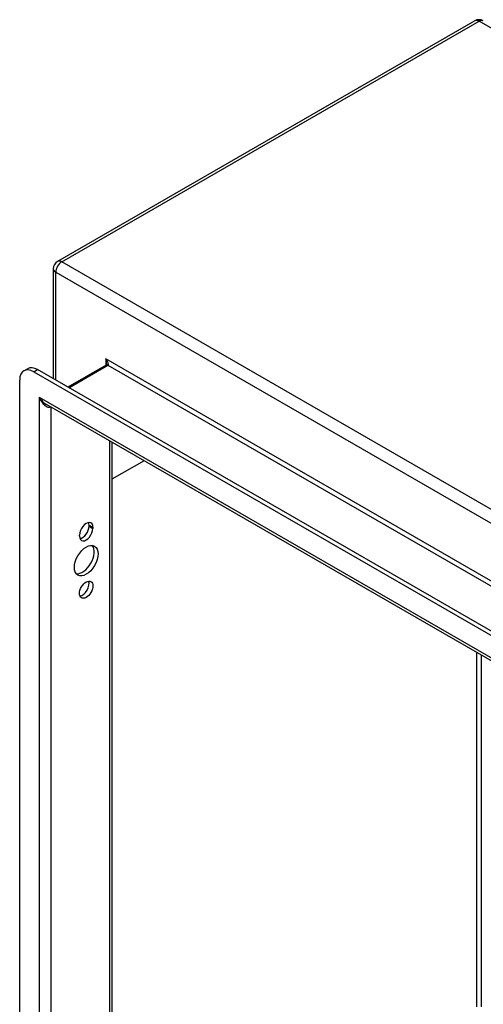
# Model space of a CAD drawing. Header units: inches. Extents: x 13 to 154, y 13 to 90.
# Tile 37 of 53: x 132.46 to 137.04, y 62.82 to 72.54. Entities that reach past the tile are written whole.
import ezdxf

# ---------------------------------------------------------------- set-up
doc = ezdxf.new("R2010")
doc.units = ezdxf.units.IN
doc.header["$MEASUREMENT"] = 0
doc.layers.add('Visible Edges(ANSI)', color=7, linetype='Continuous', lineweight=25)
doc.layers.add('Visible Tangent Edges(ANSI)', color=7, linetype='Continuous', lineweight=25)

msp = doc.modelspace()

# ---------------------------------------------------------------- linework, layer by layer
at = {"layer": 'Visible Edges(ANSI)'}
for p, q in [((136.9596, 72.5248), (132.8358, 70.1501)), ((132.7937, 70.0773), (132.7937, 68.9922)), ((133.3184, 69.1263), (132.9396, 68.9082)), ((132.5033, 69.0694), (132.5408, 69.091)), ((132.6015, 69.0597), (148.5699, 59.8642)), ((148.6074, 59.8858), (132.639, 69.0813)), ((132.4623, 60.3271), (132.4623, 68.979)), ((148.4778, 59.6677), (132.7286, 68.7371)), ((133.3741, 68.3653), (133.3741, 60.7102)), ((133.6917, 68.1824), (133.3741, 67.9995)), ((133.1483, 67.5361), (133.1483, 67.5468)), ((133.1858, 67.5252), (133.1858, 67.5146)), ((133.0535, 67.4384), (133.0535, 67.449))]:
    msp.add_line(p, q, dxfattribs=at)
at = {"layer": 'Visible Edges(ANSI)', "flags": 128}
msp.add_lwpolyline([(133.3211, 69.1396), (133.3207, 69.1338), (133.3198, 69.1296), (133.3188, 69.1272), (133.3182, 69.1262)], dxfattribs=at)
at = {"layer": 'Visible Edges(ANSI)'}
for centre, start, end in [((137.0016, 72.452), 60.06401, 119.93599), ((132.8777, 70.0773), 119.93599, 180)]:
    msp.add_arc(centre, 0.084, start, end, dxfattribs=at)
for centre, major_axis, start_param, end_param in [((132.6015, 68.8988), (-0.0982, 0.1706), 5.499721, 7.070517), ((132.639, 68.9204), (-0.0982, 0.1706), 5.499721, 6.283185), ((133.1197, 67.4871), (0.0467, 0.081), 5.495853, 8.637446), ((133.0822, 67.5087), (0.0467, 0.081), 5.495853, 5.871617), ((133.1197, 67.4765), (-0.0467, -0.081), 5.495853, 8.637446), ((133.0822, 67.4981), (0.0467, 0.081), 3.553161, 5.495853), ((133.0822, 67.2172), (-0.0823, -0.143), 0.228681, 2.912911), ((133.0822, 66.9311), (0.0467, 0.081), 3.553161, 5.871617)]:
    msp.add_ellipse(centre, major_axis=major_axis, ratio=0.578093, start_param=start_param, end_param=end_param, dxfattribs=at)
for centre, major_axis in [((133.1197, 67.1957), (-0.0823, -0.143)), ((133.1197, 66.9095), (-0.0467, -0.081))]:
    msp.add_ellipse(centre, major_axis=major_axis, ratio=0.578093, dxfattribs=at)
at = {"layer": 'Visible Tangent Edges(ANSI)'}
for p, q in [((132.8777, 70.1459), (137.0016, 72.5207)), ((153.8533, 62.8164), (137.0016, 72.5207)), ((149.7295, 60.4417), (132.8777, 70.1459)), ((132.8183, 70.0431), (149.6701, 60.3388)), ((132.8183, 68.9781), (132.8183, 70.0431)), ((132.9487, 68.903), (133.3339, 69.1248)), ((149.1764, 60.0523), (133.312, 69.188)), ((133.312, 69.188), (133.312, 69.1226)), ((133.3339, 69.1248), (149.1107, 60.0396)), ((132.6015, 69.0597), (132.639, 69.0813)), ((132.6535, 68.8088), (148.5179, 59.6731)), ((132.6535, 68.8088), (132.6535, 60.2771)), ((132.7723, 60.3711), (132.7723, 68.7119)), ((133.3495, 68.3795), (133.3495, 60.7035)), ((133.1483, 67.5468), (133.1858, 67.5252)), ((133.1483, 67.5361), (133.1858, 67.5146)), ((136.9796, 62.7914), (136.9796, 66.289)), ((137.0235, 66.2638), (137.0235, 62.7914))]:
    msp.add_line(p, q, dxfattribs=at)
for centre, major_axis, ratio, start_param, end_param in [((137.0016, 72.452), (-0.0419, 0.0728), 0.578093, 5.499721, 6.283185), ((137.0016, 72.452), (0.0419, 0.0728), 0.578093, 0, 0.783464), ((132.8777, 70.0773), (0.0419, 0.0728), 0.578093, 0.783464, 2.354261), ((132.8777, 70.0773), (-0.0419, 0.0728), 0.578093, 5.499721, 6.283185), ((132.8777, 70.0773), (-0.084, 0), 0.575862, 0, 0.785398), ((133.2901, 69.1754), (0.0455, -0.0494), 0.368738, 6.200036, 7.770832), ((133.2901, 69.1754), (0.02, -0.0641), 0.368661, 0.86745, 1.652848), ((133.3339, 69.0995), (-0.0155, 0.0269), 0.578093, 5.499721, 6.283185), ((132.7129, 68.843), (0.0846, -0.1133), 0.482005, 4.655, 5.442332), ((132.7129, 68.843), (0.056, -0.1299), 0.481973, 4.768324, 6.295176)]:
    msp.add_ellipse(centre, major_axis=major_axis, ratio=ratio, start_param=start_param, end_param=end_param, dxfattribs=at)

doc.saveas('drawing.dxf')
